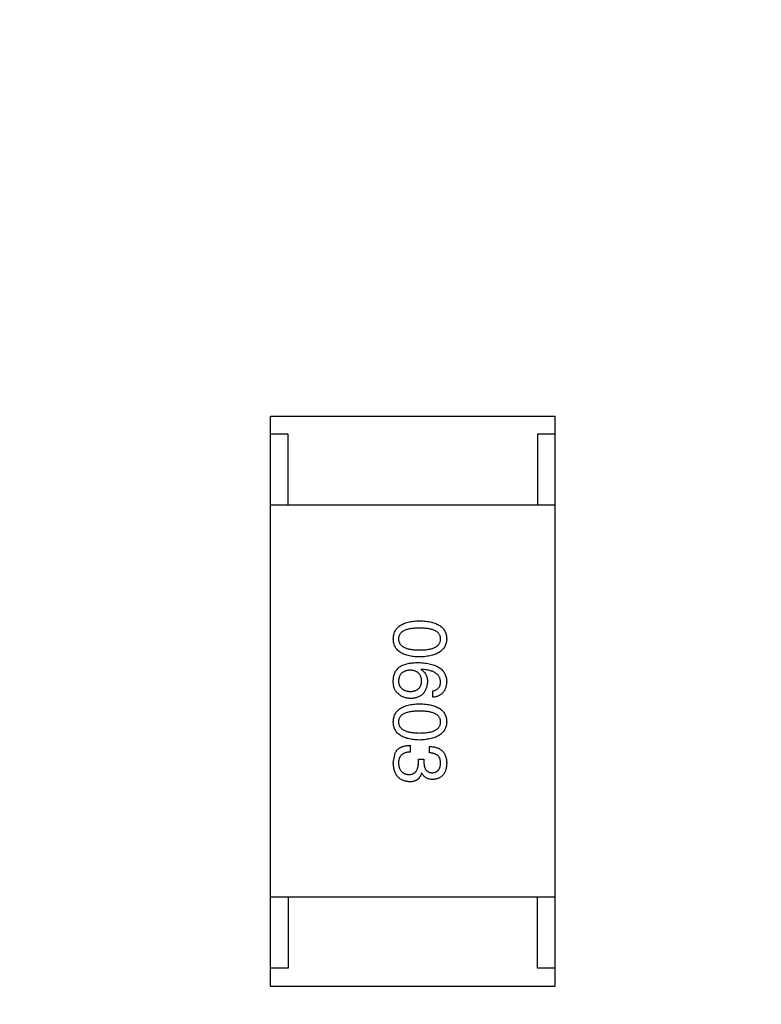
# Model space of a CAD drawing. Header units: inches. Extents: x -100 to 126, y -58 to 58.
# Tile 9 of 118: x 64 to 66.08, y -38.64 to -35.88. Entities that reach past the tile are written whole.
import ezdxf

# ---------------------------------------------------------------- set-up
doc = ezdxf.new("R2010")
doc.units = ezdxf.units.IN
doc.header["$LTSCALE"] = 1.21
doc.header["$MEASUREMENT"] = 0
doc.header["$PDMODE"] = 3
doc.header["$PDSIZE"] = 0.3125
doc.layers.get('0').update_dxf_attribs({"linetype": 'CONTINUOUS'})
doc.layers.get('Defpoints').update_dxf_attribs({"linetype": 'CONTINUOUS'})
doc.styles.get("Standard").update_dxf_attribs({"font": 'txt', "width": 0.8})
doc.dimstyles.get("Standard").update_dxf_attribs({"dimtxt": 0.15625, "dimasz": 0.1875, "dimexe": 0.125, "dimexo": 0.0625, "dimgap": 0.09, "dimtad": 0, "dimtih": 1, "dimtoh": 1, "dimzin": 4, "dimdsep": 46, "dimtxsty": 'STANDARD', "dimblk": '_FILLED', "dimblk1": '_FILLED', "dimblk2": '_FILLED', "dimcen": 0.09, "dimazin": 1, "dimtp": 0.01, "dimtm": 0.01, "dimtfac": 1, "dimtofl": 0, "dimtmove": 0, "dimatfit": 3, "dimldrblk": '_FILLED', "dimfxl": 1, "dimtolj": 1, "dimtzin": 4, "dimarcsym": 0})

# ---------------------------------------------------------------- blocks, each defined once
blk = doc.blocks.new('_FILLED')
at = {"color": 0, "linetype": 'ByBlock'}
blk.add_solid([(0, 0), (-1, 0.1667), (-1, -0.1667)], dxfattribs=at)
blk = doc.blocks.new('*D16')
at = {"color": 0, "lineweight": -2}
for p, q in [((76.8362, 41.7108), (39.6185, 41.7108)), ((39.7435, 40.2108), (39.7435, -4.8825)), ((39.7435, -56.2892), (39.7435, -11.1958)), ((61.686, -57.7892), (39.6185, -57.7892))]:
    blk.add_line(p, q, dxfattribs=at)
at = {"layer": 'Defpoints', "color": 0}
for p in [(76.8987, 41.7108), (39.7435, -57.7892), (61.7485, -57.7892)]:
    blk.add_point(p, dxfattribs=at)
at = {"color": 0, "lineweight": -2, "xscale": 1.5, "yscale": 1.5, "zscale": 1.5}
for p, rotation in [((39.7435, 41.7108), 90), ((39.7435, -57.7892), 270)]:
    blk.add_blockref('_FILLED', p, dxfattribs=dict(at, rotation=rotation))
at = {"color": 0, "insert": (39.7435, -8.0392), "char_height": 2, "attachment_point": 5, "rotation": 90}
blk.add_mtext('\\A1;99.50', dxfattribs=at)

msp = doc.modelspace()

# ---------------------------------------------------------------- linework, layer by layer
at = {"color": 7, "linetype": 'Continuous'}
for p, q in [((64.6987, -36.9893), (65.4987, -36.9893)), ((64.6987, -38.5893), (64.6987, -36.9893)), ((65.4987, -38.5893), (65.4987, -36.9893)), ((64.7487, -37.0393), (64.6987, -37.0393)), ((64.7487, -37.2393), (64.7487, -37.0393)), ((65.4987, -37.0393), (65.4487, -37.0393)), ((65.4487, -37.0393), (65.4487, -37.2393)), ((65.4987, -37.2393), (64.6987, -37.2393)), ((65.1226, -37.6998), (65.1218, -37.7006)), ((65.1546, -37.7785), (65.1546, -37.7605)), ((65.0439, -37.9625), (65.0488, -37.9354)), ((65.0914, -37.9133), (65.0914, -37.9322)), ((65.1455, -37.9346), (65.1455, -37.9166)), ((65.1144, -37.9526), (65.13, -37.9526)), ((65.1144, -37.9617), (65.1144, -37.9526)), ((65.13, -37.9526), (65.13, -37.9625)), ((65.1242, -37.9912), (65.1234, -37.9912)), ((65.4987, -38.3393), (64.6987, -38.3393)), ((64.7487, -38.3393), (64.7487, -38.5393)), ((65.4487, -38.5393), (65.4487, -38.3393)), ((64.7487, -38.5393), (64.6987, -38.5393)), ((65.4987, -38.5393), (65.4487, -38.5393)), ((64.6987, -38.5893), (65.4987, -38.5893))]:
    msp.add_line(p, q, dxfattribs=at)
for points, knots in [([(65.0439, -37.6144), (65.044, -37.6124), (65.0442, -37.6085), (65.0451, -37.6029), (65.0466, -37.5976), (65.0487, -37.5927), (65.0514, -37.5882), (65.0546, -37.5841), (65.0584, -37.5803), (65.0628, -37.577), (65.0677, -37.574), (65.0732, -37.5714), (65.0792, -37.5691), (65.0858, -37.5673), (65.093, -37.5657), (65.1007, -37.5646), (65.109, -37.5639), (65.1147, -37.5637), (65.1177, -37.5636)], [0, 0, 0, 0, 0.059135, 0.115606, 0.169241, 0.221578, 0.273261, 0.324749, 0.377329, 0.431642, 0.488541, 0.548597, 0.612232, 0.680174, 0.752504, 0.829777, 0.912307, 1, 1, 1, 1]), ([(65.1177, -37.5636), (65.1207, -37.5637), (65.1266, -37.5639), (65.1352, -37.5646), (65.1432, -37.5657), (65.1506, -37.5673), (65.1574, -37.5691), (65.1636, -37.5714), (65.1693, -37.574), (65.1744, -37.577), (65.1789, -37.5803), (65.1828, -37.5841), (65.1862, -37.5882), (65.1889, -37.5927), (65.1911, -37.5976), (65.1927, -37.6029), (65.1936, -37.6085), (65.1938, -37.6124), (65.1939, -37.6144)], [0, 0, 0, 0, 0.088823, 0.172287, 0.250296, 0.323438, 0.392244, 0.456221, 0.516635, 0.573871, 0.628, 0.680335, 0.731489, 0.782557, 0.834044, 0.886738, 0.942089, 1, 1, 1, 1]), ([(65.1177, -37.5841), (65.1153, -37.5841), (65.1107, -37.5841), (65.104, -37.5845), (65.0978, -37.5851), (65.092, -37.5859), (65.0867, -37.587), (65.0818, -37.5882), (65.0774, -37.5898), (65.0735, -37.5916), (65.07, -37.5936), (65.0669, -37.5958), (65.0644, -37.5983), (65.0623, -37.6011), (65.0606, -37.604), (65.0595, -37.6073), (65.0588, -37.6108), (65.0587, -37.6132), (65.0587, -37.6144)], [0, 0, 0, 0, 0.096457, 0.187288, 0.27178, 0.350132, 0.423455, 0.491343, 0.554037, 0.612253, 0.666313, 0.717038, 0.764921, 0.811214, 0.856775, 0.902988, 0.950234, 1, 1, 1, 1]), ([(65.1767, -37.6144), (65.1766, -37.6132), (65.1765, -37.6108), (65.1759, -37.6073), (65.1747, -37.6041), (65.1731, -37.6011), (65.171, -37.5983), (65.1684, -37.5958), (65.1654, -37.5936), (65.1619, -37.5916), (65.1579, -37.5898), (65.1535, -37.5882), (65.1487, -37.587), (65.1434, -37.5859), (65.1376, -37.5851), (65.1314, -37.5845), (65.1247, -37.5841), (65.1201, -37.5841), (65.1177, -37.5841)], [0, 0, 0, 0, 0.049764, 0.097007, 0.143217, 0.188577, 0.235116, 0.282997, 0.333719, 0.387776, 0.445989, 0.508679, 0.576563, 0.649481, 0.728235, 0.812722, 0.903548, 1, 1, 1, 1]), ([(65.1177, -37.6652), (65.1147, -37.6651), (65.109, -37.6649), (65.1007, -37.6641), (65.093, -37.6631), (65.0858, -37.6615), (65.0792, -37.6597), (65.0732, -37.6574), (65.0677, -37.6548), (65.0628, -37.6518), (65.0584, -37.6485), (65.0546, -37.6447), (65.0514, -37.6406), (65.0487, -37.636), (65.0466, -37.6311), (65.0451, -37.6259), (65.0442, -37.6203), (65.044, -37.6164), (65.0439, -37.6144)], [0, 0, 0, 0, 0.08769, 0.170218, 0.24749, 0.319818, 0.387758, 0.451391, 0.511445, 0.568185, 0.622681, 0.67526, 0.726746, 0.778428, 0.830764, 0.884397, 0.940866, 1, 1, 1, 1]), ([(65.0587, -37.6144), (65.0587, -37.6157), (65.0589, -37.6181), (65.0597, -37.6217), (65.0609, -37.625), (65.0626, -37.6281), (65.0647, -37.6309), (65.0673, -37.6335), (65.0704, -37.6358), (65.0739, -37.6379), (65.0778, -37.6397), (65.0822, -37.6413), (65.087, -37.6426), (65.0923, -37.6437), (65.098, -37.6445), (65.1042, -37.6451), (65.1108, -37.6455), (65.1153, -37.6455), (65.1177, -37.6455)], [0, 0, 0, 0, 0.050879, 0.099377, 0.146973, 0.193618, 0.240619, 0.289461, 0.34047, 0.395283, 0.453059, 0.515633, 0.582666, 0.655287, 0.732971, 0.815933, 0.905166, 1, 1, 1, 1]), ([(65.1177, -37.6455), (65.1201, -37.6455), (65.1247, -37.6455), (65.1314, -37.6451), (65.1376, -37.6445), (65.1434, -37.6437), (65.1487, -37.6426), (65.1535, -37.6413), (65.1579, -37.6397), (65.1619, -37.6379), (65.1654, -37.6358), (65.1684, -37.6335), (65.171, -37.6309), (65.1731, -37.6281), (65.1747, -37.625), (65.1759, -37.6217), (65.1765, -37.6181), (65.1766, -37.6157), (65.1767, -37.6144)], [0, 0, 0, 0, 0.095719, 0.185854, 0.269738, 0.347952, 0.420315, 0.487894, 0.550245, 0.608186, 0.662454, 0.713283, 0.761375, 0.808209, 0.854301, 0.901312, 0.949396, 1, 1, 1, 1]), ([(65.1939, -37.6144), (65.1938, -37.6164), (65.1936, -37.6202), (65.1925, -37.6257), (65.1908, -37.6309), (65.1886, -37.6357), (65.1859, -37.6402), (65.1825, -37.6443), (65.1785, -37.648), (65.174, -37.6514), (65.1689, -37.6544), (65.1633, -37.6571), (65.1571, -37.6593), (65.1503, -37.6612), (65.1429, -37.6628), (65.135, -37.664), (65.1265, -37.6648), (65.1207, -37.6651), (65.1177, -37.6652)], [0, 0, 0, 0, 0.057415, 0.112361, 0.16496, 0.216437, 0.267441, 0.318839, 0.371478, 0.426325, 0.483626, 0.544235, 0.608673, 0.677374, 0.750405, 0.828394, 0.911525, 1, 1, 1, 1]), ([(65.0636, -37.6916), (65.0651, -37.6908), (65.0684, -37.689), (65.0736, -37.6868), (65.0793, -37.685), (65.0854, -37.6836), (65.092, -37.6824), (65.0991, -37.6816), (65.1066, -37.681), (65.1117, -37.681), (65.1144, -37.681)], [0, 0, 0, 0, 0.101889, 0.209155, 0.322694, 0.442863, 0.569758, 0.70479, 0.848502, 1, 1, 1, 1]), ([(65.1144, -37.681), (65.1175, -37.6811), (65.1236, -37.6813), (65.1325, -37.6821), (65.1408, -37.6832), (65.1484, -37.6849), (65.1555, -37.6868), (65.162, -37.6892), (65.1679, -37.692), (65.1732, -37.6952), (65.1779, -37.6987), (65.182, -37.7028), (65.1855, -37.7072), (65.1884, -37.712), (65.1907, -37.7172), (65.1924, -37.7228), (65.1935, -37.7288), (65.1938, -37.7329), (65.1939, -37.7351)], [0, 0, 0, 0, 0.087517, 0.169686, 0.246944, 0.319347, 0.387088, 0.450961, 0.511075, 0.567974, 0.622351, 0.675039, 0.726853, 0.778688, 0.83093, 0.884738, 0.941043, 1, 1, 1, 1]), ([(65.0439, -37.7302), (65.044, -37.7281), (65.0442, -37.7241), (65.0453, -37.7183), (65.0469, -37.7128), (65.0491, -37.7078), (65.0519, -37.7031), (65.0552, -37.6989), (65.0591, -37.6949), (65.0621, -37.6927), (65.0636, -37.6916)], [0, 0, 0, 0, 0.137449, 0.267856, 0.393219, 0.514735, 0.63397, 0.753734, 0.874967, 1, 1, 1, 1]), ([(65.0914, -37.7023), (65.0901, -37.7024), (65.0876, -37.7025), (65.084, -37.7031), (65.0806, -37.7038), (65.0774, -37.7048), (65.0745, -37.7059), (65.0719, -37.7074), (65.0694, -37.709), (65.0673, -37.7109), (65.0653, -37.7129), (65.0636, -37.7152), (65.0621, -37.7177), (65.061, -37.7204), (65.06, -37.7234), (65.0593, -37.7265), (65.0588, -37.7299), (65.0587, -37.7322), (65.0587, -37.7334)], [0, 0, 0, 0, 0.076467, 0.148148, 0.216496, 0.280559, 0.342274, 0.401168, 0.458322, 0.514073, 0.569257, 0.62465, 0.68124, 0.739113, 0.799947, 0.862804, 0.929597, 1, 1, 1, 1]), ([(65.1234, -37.7326), (65.1234, -37.7314), (65.1233, -37.7292), (65.1228, -37.7259), (65.1221, -37.7228), (65.1212, -37.72), (65.12, -37.7173), (65.1186, -37.7149), (65.1169, -37.7127), (65.115, -37.7107), (65.1129, -37.7088), (65.1105, -37.7073), (65.1079, -37.7059), (65.1051, -37.7047), (65.102, -37.7038), (65.0987, -37.703), (65.0951, -37.7025), (65.0927, -37.7024), (65.0914, -37.7023)], [0, 0, 0, 0, 0.070453, 0.136523, 0.199866, 0.260392, 0.318446, 0.374657, 0.430182, 0.485556, 0.541071, 0.598396, 0.657208, 0.718642, 0.783247, 0.851631, 0.923928, 1, 1, 1, 1]), ([(65.1218, -37.7006), (65.1232, -37.7015), (65.126, -37.7032), (65.1297, -37.7064), (65.1329, -37.71), (65.1354, -37.7142), (65.1374, -37.7188), (65.1388, -37.7238), (65.1397, -37.7293), (65.1398, -37.7331), (65.1398, -37.7351)], [0, 0, 0, 0, 0.122276, 0.239997, 0.35611, 0.473903, 0.59404, 0.720428, 0.855383, 1, 1, 1, 1]), ([(65.1767, -37.7351), (65.1766, -37.7338), (65.1764, -37.7312), (65.1755, -37.7276), (65.1744, -37.7241), (65.1727, -37.7209), (65.1708, -37.7178), (65.1683, -37.715), (65.1655, -37.7125), (65.1623, -37.7102), (65.1587, -37.7081), (65.1547, -37.7062), (65.1503, -37.7046), (65.1456, -37.7032), (65.1404, -37.702), (65.1348, -37.701), (65.1288, -37.7003), (65.1247, -37.7), (65.1226, -37.6998)], [0, 0, 0, 0, 0.054741, 0.107075, 0.158339, 0.208382, 0.258772, 0.310045, 0.362765, 0.417822, 0.475982, 0.537466, 0.602901, 0.673037, 0.747247, 0.826291, 0.910782, 1, 1, 1, 1]), ([(65.0562, -37.767), (65.0551, -37.7661), (65.053, -37.7642), (65.0504, -37.7607), (65.0482, -37.7568), (65.0465, -37.7524), (65.0451, -37.7475), (65.0443, -37.7422), (65.0438, -37.7363), (65.0439, -37.7323), (65.0439, -37.7302)], [0, 0, 0, 0, 0.105033, 0.21147, 0.321511, 0.438526, 0.563605, 0.698055, 0.843218, 1, 1, 1, 1]), ([(65.0587, -37.7334), (65.0588, -37.7345), (65.0589, -37.7367), (65.0595, -37.7398), (65.0603, -37.7427), (65.0613, -37.7454), (65.0626, -37.7479), (65.0641, -37.7502), (65.0659, -37.7523), (65.0679, -37.7542), (65.0701, -37.7559), (65.0726, -37.7574), (65.0753, -37.7587), (65.0782, -37.7598), (65.0814, -37.7607), (65.0848, -37.7613), (65.0884, -37.7619), (65.091, -37.762), (65.0923, -37.7621)], [0, 0, 0, 0, 0.066682, 0.130303, 0.190802, 0.248749, 0.30534, 0.361219, 0.415721, 0.471765, 0.528279, 0.586428, 0.64659, 0.710143, 0.776461, 0.846692, 0.921137, 1, 1, 1, 1]), ([(65.0923, -37.7621), (65.0935, -37.762), (65.0959, -37.7619), (65.0993, -37.7614), (65.1026, -37.7606), (65.1056, -37.7597), (65.1083, -37.7586), (65.1109, -37.7573), (65.1132, -37.7557), (65.1152, -37.754), (65.1171, -37.752), (65.1187, -37.7498), (65.1201, -37.7475), (65.1212, -37.7449), (65.1221, -37.7421), (65.1228, -37.7391), (65.1233, -37.7359), (65.1234, -37.7337), (65.1234, -37.7326)], [0, 0, 0, 0, 0.076288, 0.14871, 0.216387, 0.281386, 0.342528, 0.402111, 0.4591, 0.514852, 0.569974, 0.625644, 0.682226, 0.740156, 0.800362, 0.863471, 0.930116, 1, 1, 1, 1]), ([(65.1398, -37.7351), (65.1396, -37.7369), (65.1393, -37.7404), (65.1384, -37.7456), (65.1373, -37.7504), (65.1357, -37.7549), (65.1339, -37.759), (65.1318, -37.7628), (65.1293, -37.7662), (65.1265, -37.7693), (65.1235, -37.7721), (65.12, -37.7745), (65.1163, -37.7766), (65.1123, -37.7784), (65.1079, -37.7797), (65.1032, -37.7808), (65.0983, -37.7815), (65.0948, -37.7817), (65.0931, -37.7818)], [0, 0, 0, 0, 0.074228, 0.144548, 0.211288, 0.274576, 0.335162, 0.393915, 0.450599, 0.506657, 0.562409, 0.618617, 0.676096, 0.735061, 0.79654, 0.860906, 0.928473, 1, 1, 1, 1]), ([(65.1546, -37.7605), (65.1563, -37.7601), (65.1596, -37.7594), (65.1642, -37.7575), (65.1681, -37.7551), (65.1713, -37.7522), (65.1737, -37.7487), (65.1754, -37.7446), (65.1765, -37.74), (65.1766, -37.7368), (65.1767, -37.7351)], [0, 0, 0, 0, 0.1439, 0.274233, 0.394478, 0.509388, 0.621911, 0.738504, 0.863414, 1, 1, 1, 1]), ([(65.1939, -37.7351), (65.1938, -37.7367), (65.1935, -37.7398), (65.1928, -37.7443), (65.1918, -37.7485), (65.1906, -37.7525), (65.1891, -37.7562), (65.1873, -37.7596), (65.1852, -37.7628), (65.1829, -37.7657), (65.1803, -37.7682), (65.1774, -37.7705), (65.1743, -37.7726), (65.1708, -37.7743), (65.1672, -37.7758), (65.1632, -37.777), (65.159, -37.778), (65.1561, -37.7783), (65.1546, -37.7785)], [0, 0, 0, 0, 0.073784, 0.144317, 0.211047, 0.274818, 0.336501, 0.395724, 0.453465, 0.510016, 0.566585, 0.622844, 0.680328, 0.739335, 0.800408, 0.863904, 0.93053, 1, 1, 1, 1]), ([(65.0931, -37.7818), (65.0913, -37.7817), (65.0879, -37.7816), (65.0828, -37.781), (65.0779, -37.7798), (65.0732, -37.7782), (65.0686, -37.7761), (65.0643, -37.7736), (65.0601, -37.7705), (65.0575, -37.7682), (65.0562, -37.767)], [0, 0, 0, 0, 0.12904, 0.253809, 0.377066, 0.499122, 0.621469, 0.744665, 0.870607, 1, 1, 1, 1]), ([(65.0439, -37.8475), (65.044, -37.8456), (65.0442, -37.8417), (65.0451, -37.836), (65.0466, -37.8308), (65.0487, -37.8259), (65.0514, -37.8214), (65.0546, -37.8172), (65.0584, -37.8135), (65.0628, -37.8101), (65.0677, -37.8071), (65.0732, -37.8045), (65.0792, -37.8023), (65.0858, -37.8004), (65.093, -37.7989), (65.1007, -37.7978), (65.109, -37.797), (65.1147, -37.7968), (65.1177, -37.7967)], [0, 0, 0, 0, 0.059135, 0.115606, 0.169241, 0.221578, 0.273261, 0.324749, 0.377329, 0.431642, 0.488541, 0.548597, 0.612232, 0.680174, 0.752504, 0.829777, 0.912307, 1, 1, 1, 1]), ([(65.1177, -37.7967), (65.1207, -37.7968), (65.1266, -37.797), (65.1352, -37.7978), (65.1432, -37.7989), (65.1506, -37.8004), (65.1574, -37.8023), (65.1636, -37.8045), (65.1693, -37.8071), (65.1744, -37.8101), (65.1789, -37.8135), (65.1828, -37.8172), (65.1862, -37.8214), (65.1889, -37.8259), (65.1911, -37.8308), (65.1927, -37.836), (65.1936, -37.8417), (65.1938, -37.8456), (65.1939, -37.8475)], [0, 0, 0, 0, 0.088823, 0.172287, 0.250296, 0.323438, 0.392244, 0.456221, 0.516635, 0.573871, 0.628, 0.680335, 0.731489, 0.782557, 0.834044, 0.886738, 0.942089, 1, 1, 1, 1]), ([(65.1177, -37.8172), (65.1153, -37.8172), (65.1107, -37.8173), (65.104, -37.8177), (65.0978, -37.8182), (65.092, -37.819), (65.0867, -37.8201), (65.0818, -37.8214), (65.0774, -37.8229), (65.0735, -37.8247), (65.07, -37.8267), (65.0669, -37.8289), (65.0644, -37.8315), (65.0623, -37.8342), (65.0606, -37.8372), (65.0595, -37.8404), (65.0588, -37.8439), (65.0587, -37.8463), (65.0587, -37.8475)], [0, 0, 0, 0, 0.096457, 0.187288, 0.27178, 0.350132, 0.423455, 0.491343, 0.554037, 0.612253, 0.666313, 0.717038, 0.764921, 0.811214, 0.856775, 0.902988, 0.950234, 1, 1, 1, 1]), ([(65.1767, -37.8475), (65.1766, -37.8463), (65.1765, -37.8439), (65.1759, -37.8404), (65.1747, -37.8372), (65.1731, -37.8342), (65.171, -37.8315), (65.1684, -37.8289), (65.1654, -37.8267), (65.1619, -37.8247), (65.1579, -37.8229), (65.1535, -37.8214), (65.1487, -37.8201), (65.1434, -37.819), (65.1376, -37.8182), (65.1314, -37.8177), (65.1247, -37.8173), (65.1201, -37.8172), (65.1177, -37.8172)], [0, 0, 0, 0, 0.049764, 0.097007, 0.143217, 0.188577, 0.235116, 0.282997, 0.333719, 0.387776, 0.445989, 0.508679, 0.576563, 0.649481, 0.728235, 0.812722, 0.903548, 1, 1, 1, 1]), ([(65.1177, -37.8984), (65.1147, -37.8983), (65.109, -37.8981), (65.1007, -37.8973), (65.093, -37.8962), (65.0858, -37.8947), (65.0792, -37.8928), (65.0732, -37.8906), (65.0677, -37.888), (65.0628, -37.885), (65.0584, -37.8816), (65.0546, -37.8779), (65.0514, -37.8737), (65.0487, -37.8692), (65.0466, -37.8643), (65.0451, -37.859), (65.0442, -37.8534), (65.044, -37.8495), (65.0439, -37.8475)], [0, 0, 0, 0, 0.08769, 0.170218, 0.24749, 0.319818, 0.387758, 0.451391, 0.511445, 0.568185, 0.622681, 0.67526, 0.726746, 0.778428, 0.830764, 0.884397, 0.940866, 1, 1, 1, 1]), ([(65.0587, -37.8475), (65.0587, -37.8488), (65.0589, -37.8513), (65.0597, -37.8548), (65.0609, -37.8582), (65.0626, -37.8612), (65.0647, -37.8641), (65.0673, -37.8666), (65.0704, -37.8689), (65.0739, -37.871), (65.0778, -37.8729), (65.0822, -37.8744), (65.087, -37.8757), (65.0923, -37.8768), (65.098, -37.8777), (65.1042, -37.8783), (65.1108, -37.8786), (65.1153, -37.8787), (65.1177, -37.8787)], [0, 0, 0, 0, 0.050879, 0.099377, 0.146973, 0.193618, 0.240619, 0.289461, 0.34047, 0.395283, 0.453059, 0.515633, 0.582666, 0.655287, 0.732971, 0.815933, 0.905166, 1, 1, 1, 1]), ([(65.1177, -37.8787), (65.1201, -37.8787), (65.1247, -37.8786), (65.1314, -37.8783), (65.1376, -37.8777), (65.1434, -37.8768), (65.1487, -37.8757), (65.1535, -37.8744), (65.1579, -37.8728), (65.1619, -37.871), (65.1654, -37.8689), (65.1684, -37.8666), (65.171, -37.864), (65.1731, -37.8612), (65.1747, -37.8582), (65.1759, -37.8548), (65.1765, -37.8513), (65.1766, -37.8488), (65.1767, -37.8475)], [0, 0, 0, 0, 0.095719, 0.185854, 0.269738, 0.347952, 0.420315, 0.487894, 0.550245, 0.608186, 0.662454, 0.713283, 0.761375, 0.808209, 0.854301, 0.901312, 0.949396, 1, 1, 1, 1]), ([(65.1939, -37.8475), (65.1938, -37.8495), (65.1936, -37.8533), (65.1925, -37.8589), (65.1908, -37.8641), (65.1886, -37.8689), (65.1859, -37.8734), (65.1825, -37.8775), (65.1785, -37.8812), (65.174, -37.8846), (65.1689, -37.8876), (65.1633, -37.8902), (65.1571, -37.8925), (65.1503, -37.8944), (65.1429, -37.8959), (65.135, -37.8971), (65.1265, -37.898), (65.1207, -37.8982), (65.1177, -37.8984)], [0, 0, 0, 0, 0.057415, 0.112361, 0.16496, 0.216437, 0.267441, 0.318839, 0.371478, 0.426325, 0.483626, 0.544235, 0.608673, 0.677374, 0.750405, 0.828394, 0.911525, 1, 1, 1, 1]), ([(65.0488, -37.9354), (65.0492, -37.9346), (65.0501, -37.9328), (65.0516, -37.9304), (65.0533, -37.9281), (65.0551, -37.926), (65.0572, -37.9241), (65.0594, -37.9223), (65.0618, -37.9207), (65.0644, -37.9192), (65.0672, -37.9179), (65.0701, -37.9167), (65.0732, -37.9158), (65.0765, -37.915), (65.08, -37.9143), (65.0837, -37.9138), (65.0875, -37.9134), (65.0901, -37.9134), (65.0914, -37.9133)], [0, 0, 0, 0, 0.056906, 0.113264, 0.168825, 0.223843, 0.279195, 0.335267, 0.392098, 0.450414, 0.51054, 0.572219, 0.636652, 0.703156, 0.773102, 0.845505, 0.921063, 1, 1, 1, 1]), ([(65.0914, -37.9322), (65.0901, -37.9322), (65.0875, -37.9323), (65.0838, -37.9328), (65.0804, -37.9334), (65.0771, -37.9343), (65.0742, -37.9355), (65.0715, -37.9369), (65.069, -37.9385), (65.0668, -37.9403), (65.0649, -37.9424), (65.0632, -37.9447), (65.0618, -37.9472), (65.0607, -37.95), (65.0597, -37.953), (65.0591, -37.9562), (65.0587, -37.9597), (65.0587, -37.9621), (65.0587, -37.9633)], [0, 0, 0, 0, 0.07723, 0.149593, 0.217944, 0.282232, 0.34411, 0.402297, 0.458791, 0.513966, 0.568538, 0.623291, 0.679957, 0.737243, 0.798142, 0.86118, 0.928728, 1, 1, 1, 1]), ([(65.1455, -37.9166), (65.1475, -37.9166), (65.1512, -37.9168), (65.1566, -37.9174), (65.1617, -37.9184), (65.1663, -37.9198), (65.1707, -37.9215), (65.1746, -37.9236), (65.1782, -37.926), (65.1815, -37.9288), (65.1843, -37.932), (65.1868, -37.9355), (65.1889, -37.9394), (65.1907, -37.9437), (65.1921, -37.9483), (65.193, -37.9533), (65.1937, -37.9586), (65.1938, -37.9622), (65.1939, -37.9641)], [0, 0, 0, 0, 0.074804, 0.144899, 0.211458, 0.274554, 0.334363, 0.392059, 0.448123, 0.503024, 0.558154, 0.613471, 0.670844, 0.729926, 0.792003, 0.857405, 0.926768, 1, 1, 1, 1]), ([(65.1767, -37.9633), (65.1767, -37.9622), (65.1766, -37.96), (65.1763, -37.9568), (65.1757, -37.9538), (65.1748, -37.9511), (65.1737, -37.9485), (65.1724, -37.9462), (65.1708, -37.9441), (65.1689, -37.9421), (65.1668, -37.9404), (65.1645, -37.939), (65.1619, -37.9377), (65.1591, -37.9367), (65.1561, -37.9358), (65.1528, -37.9352), (65.1492, -37.9348), (65.1468, -37.9347), (65.1455, -37.9346)], [0, 0, 0, 0, 0.069877, 0.136363, 0.198671, 0.257968, 0.315462, 0.370709, 0.425568, 0.479847, 0.535753, 0.592303, 0.651386, 0.713311, 0.778642, 0.84836, 0.921866, 1, 1, 1, 1]), ([(65.0898, -38.0158), (65.088, -38.0156), (65.0845, -38.0154), (65.0795, -38.0145), (65.0747, -38.0132), (65.0704, -38.0116), (65.0663, -38.0096), (65.0626, -38.0072), (65.0592, -38.0044), (65.0561, -38.0013), (65.0534, -37.9977), (65.051, -37.9938), (65.049, -37.9895), (65.0473, -37.9848), (65.0459, -37.9798), (65.0449, -37.9743), (65.0442, -37.9685), (65.044, -37.9645), (65.0439, -37.9625)], [0, 0, 0, 0, 0.068236, 0.132937, 0.194125, 0.253174, 0.310181, 0.365986, 0.421096, 0.476216, 0.532352, 0.590232, 0.649824, 0.71274, 0.778406, 0.848058, 0.921922, 1, 1, 1, 1]), ([(65.0587, -37.9633), (65.0587, -37.9645), (65.0589, -37.9669), (65.0594, -37.9704), (65.0601, -37.9736), (65.061, -37.9766), (65.0621, -37.9794), (65.0634, -37.982), (65.0649, -37.9844), (65.0666, -37.9865), (65.0685, -37.9884), (65.0706, -37.9901), (65.0729, -37.9915), (65.0754, -37.9927), (65.0781, -37.9937), (65.081, -37.9945), (65.0841, -37.995), (65.0862, -37.9952), (65.0873, -37.9953)], [0, 0, 0, 0, 0.076694, 0.149502, 0.218019, 0.283183, 0.345589, 0.405199, 0.462852, 0.519478, 0.575313, 0.630559, 0.687006, 0.744638, 0.804006, 0.866059, 0.931486, 1, 1, 1, 1]), ([(65.0873, -37.9953), (65.0884, -37.9952), (65.0906, -37.9952), (65.0936, -37.9948), (65.0965, -37.9941), (65.0992, -37.9932), (65.1016, -37.992), (65.1039, -37.9906), (65.1059, -37.9889), (65.1077, -37.9869), (65.1093, -37.9846), (65.1107, -37.9821), (65.1118, -37.9793), (65.1127, -37.9763), (65.1135, -37.973), (65.114, -37.9695), (65.1144, -37.9656), (65.1144, -37.963), (65.1144, -37.9617)], [0, 0, 0, 0, 0.066518, 0.129194, 0.188613, 0.245254, 0.300032, 0.353805, 0.407079, 0.461108, 0.516272, 0.574141, 0.634837, 0.699275, 0.767504, 0.840272, 0.917505, 1, 1, 1, 1]), ([(65.13, -37.9625), (65.13, -37.9636), (65.1301, -37.9657), (65.1305, -37.9688), (65.131, -37.9717), (65.1317, -37.9743), (65.1326, -37.9768), (65.1337, -37.9791), (65.1349, -37.9811), (65.1363, -37.983), (65.1379, -37.9846), (65.1396, -37.9861), (65.1416, -37.9873), (65.1437, -37.9884), (65.1459, -37.9892), (65.1484, -37.9898), (65.151, -37.9902), (65.1528, -37.9903), (65.1537, -37.9904)], [0, 0, 0, 0, 0.079415, 0.154091, 0.22508, 0.29186, 0.355026, 0.415127, 0.472418, 0.528511, 0.583551, 0.638361, 0.693547, 0.750023, 0.807857, 0.868401, 0.932259, 1, 1, 1, 1]), ([(65.1537, -37.9904), (65.1546, -37.9903), (65.1564, -37.9901), (65.1589, -37.9896), (65.1613, -37.9889), (65.1635, -37.9881), (65.1655, -37.9871), (65.1673, -37.9858), (65.1691, -37.9844), (65.1706, -37.9828), (65.1719, -37.981), (65.1731, -37.979), (65.1742, -37.9769), (65.175, -37.9745), (65.1757, -37.972), (65.1762, -37.9692), (65.1766, -37.9663), (65.1766, -37.9643), (65.1767, -37.9633)], [0, 0, 0, 0, 0.067655, 0.132224, 0.194132, 0.253145, 0.309858, 0.366002, 0.421361, 0.47702, 0.532632, 0.590536, 0.65067, 0.713258, 0.779588, 0.848803, 0.921949, 1, 1, 1, 1]), ([(65.1939, -37.9641), (65.1938, -37.9658), (65.1936, -37.9692), (65.193, -37.9741), (65.1921, -37.9786), (65.1909, -37.9829), (65.1895, -37.9868), (65.1878, -37.9904), (65.1858, -37.9937), (65.1835, -37.9967), (65.181, -37.9994), (65.1781, -38.0018), (65.175, -38.0038), (65.1716, -38.0056), (65.1679, -38.0069), (65.164, -38.008), (65.1598, -38.0088), (65.1569, -38.0091), (65.1554, -38.0092)], [0, 0, 0, 0, 0.077845, 0.151584, 0.221397, 0.287366, 0.350104, 0.410398, 0.467998, 0.524388, 0.579979, 0.635152, 0.690917, 0.747936, 0.806661, 0.867861, 0.932479, 1, 1, 1, 1]), ([(65.1234, -37.9912), (65.1231, -37.9922), (65.1225, -37.9941), (65.1213, -37.9969), (65.12, -37.9995), (65.1186, -38.0019), (65.117, -38.0041), (65.1153, -38.0062), (65.1134, -38.008), (65.1114, -38.0097), (65.1092, -38.0111), (65.1068, -38.0123), (65.1043, -38.0134), (65.1017, -38.0142), (65.099, -38.015), (65.096, -38.0154), (65.093, -38.0157), (65.0909, -38.0157), (65.0898, -38.0158)], [0, 0, 0, 0, 0.069445, 0.136039, 0.200011, 0.261745, 0.322328, 0.381403, 0.438864, 0.496655, 0.554398, 0.612391, 0.672266, 0.733005, 0.79604, 0.861293, 0.928785, 1, 1, 1, 1]), ([(65.1554, -38.0092), (65.1535, -38.0092), (65.15, -38.0091), (65.1449, -38.0082), (65.1403, -38.0068), (65.1361, -38.0048), (65.1324, -38.0023), (65.1291, -37.9991), (65.1264, -37.9954), (65.1249, -37.9926), (65.1242, -37.9912)], [0, 0, 0, 0, 0.143686, 0.277942, 0.40333, 0.521785, 0.638573, 0.755208, 0.874773, 1, 1, 1, 1])]:
    msp.add_open_spline(points, degree=3, knots=knots, dxfattribs=at)

# ---------------------------------------------------------------- dimensions: what is measured, and where the dimension line sits
at = {"color": 1}
dim = msp.add_linear_dim(base=(39.7435, -57.7892), p1=(76.8987, 41.7108), p2=(61.7485, -57.7892), angle=90, dimstyle='STANDARD', override={"dimtxt": 2, "dimasz": 1.5, "dimtih": 0, "dimtoh": 0, "dimzin": 0, "dimcen": 0.198, "dimadec": 0, "dimazin": 0, "dimtp": 0, "dimtm": 0, "dimtdec": 4, "dimtzin": 0}, dxfattribs=at)
dim.commit()
dim.dimension.update_dxf_attribs({"geometry": '*D16', "text_midpoint": (39.7435, -8.0392)})

doc.saveas('drawing.dxf')
